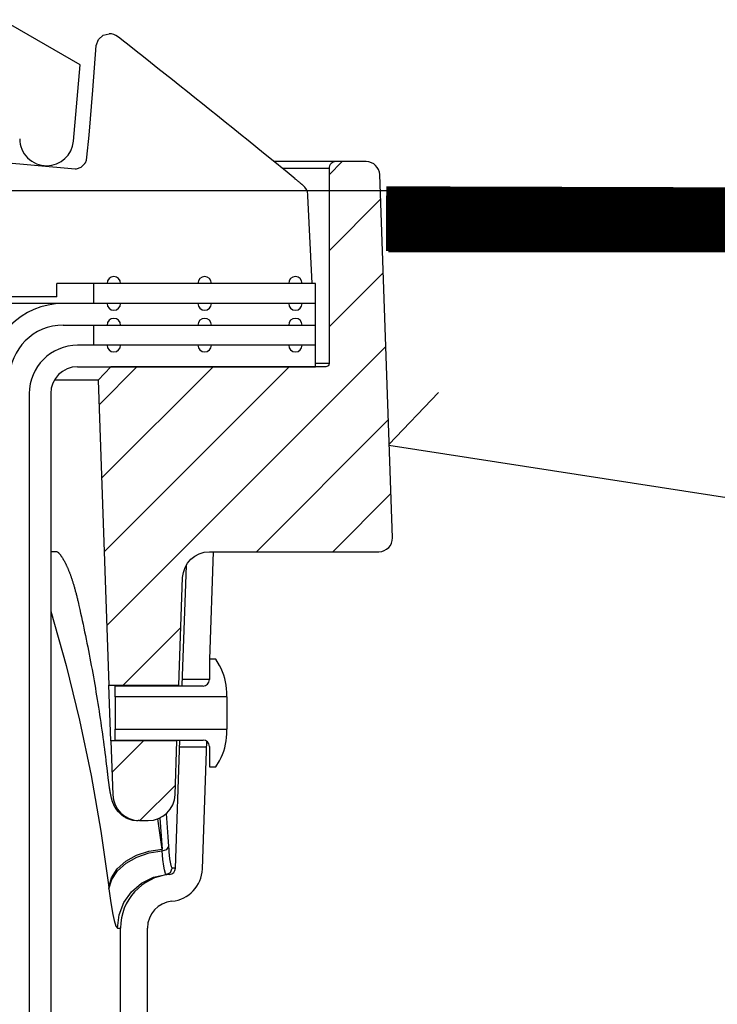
# Model space of a CAD drawing. Extents: x -169 to 7270, y -140 to 2984.
# Tile 172 of 256: x 1823.64 to 1826.88, y 417.05 to 421.62. Entities that reach past the tile are written whole.
import ezdxf

# ---------------------------------------------------------------- set-up
doc = ezdxf.new("R2010")
doc.units = 0
doc.header["$MEASUREMENT"] = 0
for name, color, linetype in [('CONCRETE-HATCH', 2, 'CONTINUOUS'), ('SPILL-BUCKET', 1, 'CONTINUOUS'), ('TANK-SLAB', 6, 'CONTINUOUS')]:
    doc.layers.add(name, color=color, linetype=linetype)
doc.layers.add('FREEZE-LINES', color=8, linetype='CONTINUOUS', plot=False)
pattern_1 = [(45, (8053.1221, -880.3321), (-0.176776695, 0.176776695), [])]

msp = doc.modelspace()

# ---------------------------------------------------------------- hatches: boundary and pattern name
at = {"layer": 'CONCRETE-HATCH'}
h = msp.add_hatch(dxfattribs=at)
h.set_pattern_fill('AR-CONC', color=256, scale=2.67, style=0)
h.set_pattern_definition([(50, (1825.339, 414.289), (19.151, -1.675), [2.0025, -22.0275]), (355, (1825.339, 414.289), (-3.705, 20.084), [1.602, -17.622]), (100.45, (1826.935, 414.149), (15.446, 18.408), [1.702, -18.7205]), (46.18, (1825.34, 419.629), (28.495, -4.42), [3.004, -33.041]), (96.64, (1827.714, 419.26), (24.955, 26.01), [2.553, -28.081]), (351.18, (1825.34, 419.63), (24.955, 26.01), [2.403, -26.433]), (21, (1828.009, 418.294), (15.937, -10.75), [2.0025, -22.0275]), (326, (1828.009, 418.294), (6.497, 19.362), [1.602, -17.622]), (71.45, (1829.337, 417.398), (22.434, 8.612), [1.702, -18.7205]), (37.5, (1825.339, 414.2886), (0.3247, 8.8883), [0, -17.4084, 0, -17.889, 0, -17.6887]), (7.5, (1825.339, 414.289), (7.024, 10.531), [0, -10.1994, 0, -17.008, 0, -6.7417]), (327.5, (1819.385, 414.2886), (14.253, -0.6022), [0, -6.675, 0, -20.826, 0, -27.6345]), (317.5, (1816.715, 414.289), (15.571, 2.673), [0, -8.6775, 0, -13.8306, 0, -19.6245])])
h.paths.add_polyline_path([(1841.75362, 419.7138), (1841.69722, 419.74085), (1841.6359, 419.72729), (1841.75362, 419.72611), (1838.07473, 419.72611), (1825.35765, 419.88996), (1825.35765, 419.13085), (1824.57617, 419.10902), (1824.57617, 415.964), (1825.33894, 415.964), (1825.33894, 414.28861), (1841.75362, 414.28861)])
at = {"layer": 'SPILL-BUCKET'}
h = msp.add_hatch(dxfattribs=at)
h.set_pattern_fill('ANSI31', scale=2, style=0)
h.set_pattern_definition(pattern_1)
edge = h.paths.add_edge_path()
edge.add_line((1824.06644, 420.00714), (1824.00823, 419.94472))
edge.add_line((1824.00823, 419.94472), (1824.0577, 418.52827))
edge.add_line((1824.0577, 418.52827), (1824.38301, 418.52827))
edge.add_line((1824.38301, 418.52827), (1824.40045, 419.02771))
edge.add_arc((1824.52533, 419.02339), 0.12496, 90.01861, 178.01856, ccw=False)
edge.add_line((1824.52529, 419.14835), (1825.31212, 419.14835))
edge.add_arc((1825.31214, 419.21083), 0.06248, 269.98072, 361.98074)
edge.add_line((1825.37459, 419.21299), (1825.3157, 420.89933))
edge.add_arc((1825.25326, 420.89713), 0.06248, 2.01864, 90.01862)
edge.add_line((1825.25324, 420.95961), (1825.1114, 420.95961))
edge.add_arc((1825.11141, 420.92837), 0.03124, 90.01957, 180.01957)
edge.add_line((1825.08017, 420.92836), (1825.08017, 420.02213))
edge.add_arc((1825.06486, 420.02244), 0.01531, 268.81278, 358.81278, ccw=False)
edge.add_line((1825.06454, 420.00714), (1824.06644, 420.00714))
h = msp.add_hatch(dxfattribs=at)
h.set_pattern_fill('ANSI31', scale=2, style=0)
h.set_pattern_definition(pattern_1)
edge = h.paths.add_edge_path()
edge.add_line((1824.06674, 418.26945), (1824.07545, 418.01984))
edge.add_arc((1824.20038, 418.0242), 0.125, 181.99998, 270)
edge.add_line((1824.20038, 417.8992), (1824.24033, 417.8992))
edge.add_arc((1824.24033, 418.0242), 0.125, 270, 358.00002)
edge.add_line((1824.36525, 418.01984), (1824.37397, 418.26945))
edge.add_line((1824.37397, 418.26945), (1824.06674, 418.26945))

# ---------------------------------------------------------------- linework, layer by layer
at = {"layer": 'FREEZE-LINES', "linetype": 'Continuous'}
msp.add_line((1956.83545, 420.82382), (1447.06965, 420.82382), dxfattribs=at)
at = {"layer": 'SPILL-BUCKET', "linetype": 'Continuous'}
for p, q in [((1823.92471, 421.40931), (1823.56162, 421.61894)), ((1823.89371, 421.05491), (1823.92471, 421.40931))]:
    msp.add_line(p, q, dxfattribs=at)
at = {"layer": 'SPILL-BUCKET', "color": 1, "linetype": 'Continuous'}
for p, q in [((1823.99834, 421.49978), (1824.00917, 421.52721)), ((1824.00917, 421.52721), (1824.03131, 421.54657)), ((1824.03131, 421.54657), (1824.05981, 421.55355)), ((1824.10828, 421.53246), (1824.0983, 421.54026)), ((1824.11825, 421.52465), (1824.10828, 421.53246)), ((1824.15147, 421.4986), (1824.11825, 421.52465)), ((1823.98355, 421.29098), (1823.99834, 421.49978)), ((1824.18464, 421.47251), (1824.15147, 421.4986)), ((1824.21817, 421.44611), (1824.18464, 421.47251)), ((1824.25166, 421.41967), (1824.21817, 421.44611)), ((1824.28552, 421.3929), (1824.25166, 421.41967)), ((1824.31934, 421.3661), (1824.28552, 421.3929)), ((1824.35354, 421.33894), (1824.31934, 421.3661)), ((1824.38771, 421.31176), (1824.35354, 421.33894)), ((1823.96585, 421.08236), (1823.98355, 421.29098)), ((1824.42228, 421.28421), (1824.38771, 421.31176)), ((1824.45682, 421.25663), (1824.42228, 421.28421)), ((1824.49191, 421.22857), (1824.45682, 421.25663)), ((1824.52696, 421.20047), (1824.49191, 421.22857)), ((1824.5623, 421.1721), (1824.52696, 421.20047)), ((1824.5976, 421.1437), (1824.5623, 421.1721)), ((1824.63318, 421.11502), (1824.5976, 421.1437)), ((1824.66874, 421.08631), (1824.63318, 421.11502)), ((1823.9561, 420.98006), (1823.96585, 421.08236)), ((1824.70459, 421.05731), (1824.66874, 421.08631)), ((1824.74042, 421.02828), (1824.70459, 421.05731)), ((1824.77655, 420.99894), (1824.74042, 421.02828)), ((1823.1924, 420.98857), (1823.90092, 420.92658)), ((1823.94874, 420.95494), (1823.95392, 420.96724)), ((1823.95392, 420.96724), (1823.9561, 420.98006)), ((1824.81266, 420.96958), (1824.77655, 420.99894)), ((1824.88548, 420.91019), (1824.81266, 420.96958)), ((1823.90092, 420.92658), (1823.90694, 420.92666)), ((1823.90694, 420.92666), (1823.92916, 420.93453)), ((1823.92916, 420.93453), (1823.94478, 420.94893)), ((1823.94478, 420.94893), (1823.94688, 420.9519)), ((1823.94688, 420.9519), (1823.94874, 420.95494)), ((1824.90408, 420.89498), (1824.88548, 420.91019)), ((1824.92267, 420.87975), (1824.90408, 420.89498)), ((1824.92316, 420.87935), (1824.92266, 420.87975)), ((1824.92365, 420.87894), (1824.92316, 420.87935)), ((1824.92607, 420.87696), (1824.92365, 420.87894)), ((1824.92847, 420.875), (1824.92607, 420.87696)), ((1824.93081, 420.87309), (1824.92847, 420.875)), ((1824.93313, 420.87119), (1824.93081, 420.87309)), ((1824.93539, 420.86935), (1824.93313, 420.87119)), ((1824.93763, 420.86753), (1824.93539, 420.86935)), ((1824.93983, 420.86574), (1824.93763, 420.86753)), ((1824.94201, 420.86396), (1824.93983, 420.86574)), ((1824.94412, 420.86224), (1824.94201, 420.86396)), ((1824.94622, 420.86054), (1824.94412, 420.86224)), ((1824.94822, 420.85892), (1824.94622, 420.86054)), ((1824.9502, 420.85731), (1824.94822, 420.85892)), ((1824.9521, 420.85577), (1824.9502, 420.85731)), ((1824.95398, 420.85425), (1824.9521, 420.85577)), ((1824.95578, 420.85279), (1824.95398, 420.85425)), ((1824.95756, 420.85135), (1824.95578, 420.85279)), ((1824.95828, 420.85077), (1824.95756, 420.85135)), ((1824.959, 420.85019), (1824.95828, 420.85077)), ((1824.98204, 420.80619), (1824.982, 420.80676)), ((1824.98209, 420.80564), (1824.98204, 420.80619)), ((1824.98219, 420.80435), (1824.98209, 420.80564)), ((1824.9823, 420.80311), (1824.98219, 420.80435)), ((1824.98246, 420.80138), (1824.9823, 420.80311)), ((1825.0021, 420.39437), (1824.98246, 420.80138)), ((1825.01771, 420.39437), (1823.81541, 420.39437)), ((1823.81541, 420.33192), (1823.81541, 420.39437)), ((1825.01771, 420.10707), (1825.01771, 420.39437)), ((1823.81541, 420.33192), (1823.5132, 420.33192)), ((1825.01771, 420.30069), (1823.84619, 420.30069)), ((1823.84619, 420.20075), (1825.01771, 420.20075)), ((1825.01774, 420.10707), (1823.91284, 420.10707)), ((1825.01774, 420.00714), (1825.01774, 420.10707)), ((1823.91284, 420.00714), (1825.01774, 420.00714)), ((1823.688, 419.88222), (1823.688, 405.68466)), ((1823.78793, 419.88222), (1823.78793, 405.68466)), ((1824.52609, 418.64869), (1824.54354, 419.14835)), ((1824.41632, 419.0845), (1824.3969, 418.52827)), ((1824.55491, 418.64869), (1824.52492, 418.64869)), ((1824.52492, 418.64869), (1824.52492, 418.55416)), ((1824.5714, 418.62012), (1824.55491, 418.64869)), ((1824.08772, 418.47431), (1824.08772, 418.52417)), ((1824.49495, 418.52417), (1824.08772, 418.52417)), ((1824.60487, 418.47431), (1824.60487, 418.49521)), ((1824.60487, 418.47431), (1824.08772, 418.47431)), ((1824.08772, 418.47431), (1824.08772, 418.46857)), ((1824.08772, 418.46857), (1824.08772, 418.45221)), ((1824.08772, 418.45221), (1824.08772, 418.42774)), ((1824.60487, 418.47431), (1824.60487, 418.46857)), ((1824.60487, 418.46857), (1824.60487, 418.45221)), ((1824.60487, 418.45221), (1824.60487, 418.42774)), ((1824.08772, 418.42774), (1824.08772, 418.39886)), ((1824.60487, 418.42774), (1824.60487, 418.39886)), ((1824.08772, 418.39886), (1824.08772, 418.36999)), ((1824.08772, 418.36999), (1824.08772, 418.34551)), ((1824.60487, 418.39886), (1824.60487, 418.36999)), ((1824.60487, 418.36999), (1824.60487, 418.34551)), ((1824.08772, 418.34551), (1824.08772, 418.32916)), ((1824.08772, 418.32916), (1824.08772, 418.32341)), ((1824.08772, 418.27355), (1824.08772, 418.32341)), ((1824.08772, 418.32341), (1824.60487, 418.32341)), ((1824.60487, 418.34551), (1824.60487, 418.32916)), ((1824.60487, 418.32916), (1824.60487, 418.32341)), ((1824.60487, 418.30252), (1824.60487, 418.32341)), ((1824.08772, 418.27355), (1824.49495, 418.27355)), ((1824.36725, 417.67926), (1824.388, 418.27355)), ((1824.37407, 418.27523), (1824.37398, 418.27012)), ((1824.37398, 418.27012), (1824.374, 418.271)), ((1824.49209, 417.6749), (1824.51279, 418.26766)), ((1824.52492, 418.24357), (1824.52492, 418.14903)), ((1824.55491, 418.14903), (1824.5714, 418.1776)), ((1824.52492, 418.14903), (1824.55491, 418.14903)), ((1824.11208, 416.5478), (1824.11208, 417.40049)), ((1824.237, 416.5478), (1824.237, 417.40049))]:
    msp.add_line(p, q, dxfattribs=at)
at = {"layer": 'SPILL-BUCKET', "color": 7}
for p, q in [((1825.1114, 420.95961), (1824.82488, 420.95961)), ((1825.08017, 420.92838), (1824.86317, 420.92838)), ((1823.84619, 420.30069), (1822.62416, 420.30069)), ((1825.08017, 420.02213), (1825.01774, 420.02213)), ((1824.00823, 419.94472), (1823.80469, 419.94472)), ((1823.80313, 419.14835), (1823.78791, 419.14835)), ((1823.79198, 419.14835), (1823.78818, 419.14835)), ((1823.81817, 419.14835), (1823.79198, 419.14835)), ((1823.81803, 419.14835), (1823.80313, 419.14835)), ((1823.81817, 419.14835), (1823.82054, 419.14632)), ((1823.82054, 419.14632), (1823.82104, 419.14588)), ((1823.82104, 419.14588), (1823.82157, 419.1454)), ((1823.82157, 419.1454), (1823.82212, 419.14489)), ((1823.82212, 419.14489), (1823.8227, 419.14434)), ((1823.8227, 419.14434), (1823.82329, 419.14376)), ((1823.82329, 419.14376), (1823.82391, 419.14314)), ((1823.82391, 419.14314), (1823.82454, 419.1425)), ((1823.82454, 419.1425), (1823.82519, 419.14181)), ((1823.82519, 419.14181), (1823.82587, 419.14109)), ((1823.82587, 419.14109), (1823.82657, 419.14032)), ((1823.82657, 419.14032), (1823.82726, 419.13955)), ((1823.82726, 419.13955), (1823.82796, 419.13874)), ((1823.82796, 419.13874), (1823.8287, 419.13788)), ((1823.8287, 419.13788), (1823.82946, 419.13698)), ((1823.82946, 419.13698), (1823.83024, 419.13603)), ((1823.83024, 419.13603), (1823.83104, 419.13504)), ((1823.83104, 419.13504), (1823.83186, 419.13399)), ((1823.83186, 419.13399), (1823.8327, 419.13291)), ((1823.8327, 419.13291), (1823.83356, 419.13177)), ((1823.83356, 419.13177), (1823.83444, 419.1306)), ((1823.83444, 419.1306), (1823.83533, 419.12937)), ((1823.83533, 419.12937), (1823.83624, 419.1281)), ((1823.83624, 419.1281), (1823.83701, 419.127)), ((1823.83701, 419.127), (1823.83778, 419.12588)), ((1823.83778, 419.12588), (1823.83858, 419.12471)), ((1823.83858, 419.12471), (1823.83938, 419.12351)), ((1823.83938, 419.12351), (1823.84034, 419.12205)), ((1823.84034, 419.12205), (1823.84131, 419.12054)), ((1823.84131, 419.12054), (1823.84229, 419.119)), ((1823.84229, 419.119), (1823.84328, 419.11741)), ((1823.84328, 419.11741), (1823.84428, 419.11578)), ((1823.84428, 419.11578), (1823.84528, 419.11411)), ((1823.84528, 419.11411), (1823.84629, 419.1124)), ((1823.84629, 419.1124), (1823.84731, 419.11065)), ((1823.84731, 419.11065), (1823.84834, 419.10885)), ((1823.84834, 419.10885), (1823.84937, 419.10701)), ((1823.84937, 419.10701), (1823.85041, 419.10513)), ((1823.85041, 419.10513), (1823.85145, 419.1032)), ((1823.85145, 419.1032), (1823.8525, 419.10123)), ((1823.8525, 419.10123), (1823.85355, 419.09922)), ((1823.85355, 419.09922), (1823.85461, 419.09717)), ((1823.85461, 419.09717), (1823.85567, 419.09507)), ((1823.85567, 419.09507), (1823.85674, 419.09293)), ((1823.85674, 419.09293), (1823.85782, 419.09075)), ((1823.85782, 419.09075), (1823.85889, 419.08851)), ((1823.85889, 419.08851), (1823.85998, 419.08624)), ((1823.85998, 419.08624), (1823.86106, 419.08392)), ((1823.86106, 419.08392), (1823.86215, 419.08156)), ((1823.86215, 419.08156), (1823.86324, 419.07915)), ((1823.86324, 419.07915), (1823.86434, 419.0767)), ((1823.86434, 419.0767), (1823.86544, 419.0742)), ((1823.86544, 419.0742), (1823.86654, 419.07166)), ((1823.86654, 419.07166), (1823.86764, 419.06907)), ((1823.86764, 419.06907), (1823.86875, 419.06644)), ((1823.86875, 419.06644), (1823.86986, 419.06376)), ((1823.86986, 419.06376), (1823.87097, 419.06103)), ((1823.87097, 419.06103), (1823.87208, 419.05826)), ((1823.87208, 419.05826), (1823.87319, 419.05545)), ((1823.87319, 419.05545), (1823.87433, 419.05254)), ((1823.87433, 419.05254), (1823.87546, 419.04959)), ((1823.87546, 419.04959), (1823.87658, 419.04662)), ((1823.87658, 419.04662), (1823.8777, 419.04361)), ((1823.8777, 419.04361), (1823.87883, 419.04056)), ((1823.87883, 419.04056), (1823.87995, 419.03746)), ((1823.87995, 419.03746), (1823.88107, 419.03432)), ((1823.88107, 419.03432), (1823.88218, 419.03114)), ((1823.88218, 419.03114), (1823.8833, 419.02792)), ((1823.8833, 419.02792), (1823.88442, 419.02465)), ((1823.88442, 419.02465), (1823.88553, 419.02134)), ((1823.88553, 419.02134), (1823.88664, 419.01799)), ((1823.88664, 419.01799), (1823.88775, 419.01459)), ((1823.88775, 419.01459), (1823.88886, 419.01116)), ((1823.88886, 419.01116), (1823.88996, 419.00768)), ((1823.88996, 419.00768), (1823.89107, 419.00416)), ((1823.89107, 419.00416), (1823.89218, 419.00054)), ((1823.89218, 419.00054), (1823.8933, 418.99688)), ((1823.8933, 418.99688), (1823.89438, 418.99327)), ((1823.89438, 418.99327), (1823.89546, 418.98962)), ((1823.89546, 418.98962), (1823.89655, 418.9859)), ((1823.89655, 418.9859), (1823.89763, 418.98215)), ((1823.89763, 418.98215), (1823.89872, 418.97833)), ((1823.89872, 418.97833), (1823.8998, 418.97448)), ((1823.8998, 418.97448), (1823.90088, 418.97057)), ((1823.90088, 418.97057), (1823.90195, 418.96662)), ((1823.90195, 418.96662), (1823.90303, 418.96261)), ((1823.90303, 418.96261), (1823.9041, 418.95858)), ((1823.9041, 418.95858), (1823.90517, 418.95449)), ((1823.90517, 418.95449), (1823.90624, 418.95036)), ((1823.90624, 418.95036), (1823.9073, 418.94619)), ((1823.9073, 418.94619), (1823.90836, 418.94199)), ((1823.90836, 418.94199), (1823.90939, 418.9378)), ((1823.90939, 418.9378), (1823.91043, 418.93358)), ((1823.91043, 418.93358), (1823.91145, 418.92931)), ((1823.91145, 418.92931), (1823.91248, 418.92501)), ((1823.91248, 418.92501), (1823.91351, 418.92066)), ((1823.91351, 418.92066), (1823.91452, 418.91626)), ((1823.91452, 418.91626), (1823.91456, 418.91611)), ((1823.91456, 418.91611), (1823.91459, 418.91596)), ((1823.91459, 418.91596), (1823.91667, 418.90693)), ((1823.91667, 418.90693), (1823.91873, 418.89788)), ((1823.78793, 418.87223), (1823.85936, 418.62023)), ((1823.91873, 418.89788), (1823.92265, 418.88055)), ((1823.92265, 418.88055), (1823.92652, 418.8632)), ((1823.92652, 418.8632), (1823.93036, 418.84585)), ((1823.93036, 418.84585), (1823.93415, 418.82848)), ((1823.93415, 418.82848), (1823.9379, 418.8111)), ((1823.9379, 418.8111), (1823.9416, 418.79371)), ((1823.9416, 418.79371), (1823.94526, 418.7763)), ((1823.94526, 418.7763), (1823.94888, 418.75889)), ((1823.94888, 418.75889), (1823.95245, 418.74146)), ((1823.95245, 418.74146), (1823.95598, 418.72403)), ((1823.95598, 418.72403), (1823.95947, 418.70658)), ((1823.95947, 418.70658), (1823.96292, 418.68912)), ((1823.96292, 418.68912), (1823.96632, 418.67165)), ((1823.96632, 418.67165), (1823.96968, 418.65417)), ((1823.96968, 418.65417), (1823.97299, 418.63667)), ((1823.97299, 418.63667), (1823.97626, 418.61918)), ((1823.85936, 418.62023), (1823.92205, 418.36575)), ((1823.97626, 418.61918), (1823.97949, 418.60166)), ((1823.97949, 418.60166), (1823.98267, 418.58414)), ((1823.98267, 418.58414), (1823.98581, 418.56661)), ((1823.98581, 418.56661), (1823.98891, 418.54907)), ((1823.98891, 418.54907), (1823.99196, 418.53151)), ((1824.52492, 418.555), (1824.39783, 418.555)), ((1823.99196, 418.53151), (1823.99497, 418.51396)), ((1823.99497, 418.51396), (1823.99794, 418.49638)), ((1823.99794, 418.49638), (1824.00086, 418.4788)), ((1824.00086, 418.4788), (1824.00374, 418.46121)), ((1824.00374, 418.46121), (1824.00657, 418.44362)), ((1824.00657, 418.44362), (1824.00936, 418.42601)), ((1824.00936, 418.42601), (1824.01211, 418.40839)), ((1824.01211, 418.40839), (1824.01481, 418.39077)), ((1823.92205, 418.36575), (1823.97591, 418.10912)), ((1824.01481, 418.39077), (1824.01747, 418.37313)), ((1824.01747, 418.37313), (1824.02008, 418.35549)), ((1824.02008, 418.35549), (1824.02265, 418.33784)), ((1824.02265, 418.33784), (1824.02518, 418.32018)), ((1824.02518, 418.32018), (1824.02766, 418.30252)), ((1824.02766, 418.30252), (1824.0301, 418.28484)), ((1824.0301, 418.28484), (1824.03249, 418.26716)), ((1824.03249, 418.26716), (1824.03484, 418.24947)), ((1824.03484, 418.24947), (1824.03714, 418.23177)), ((1824.03714, 418.23177), (1824.0394, 418.21407)), ((1824.38693, 418.24272), (1824.51192, 418.24272)), ((1824.0394, 418.21407), (1824.04162, 418.19636)), ((1824.04162, 418.19636), (1824.04379, 418.17864)), ((1824.04379, 418.17864), (1824.04592, 418.16092)), ((1824.04592, 418.16092), (1824.04789, 418.14411)), ((1824.04789, 418.14411), (1824.04983, 418.12731)), ((1824.04983, 418.12731), (1824.05025, 418.12359)), ((1823.97591, 418.10912), (1824.0209, 417.85065)), ((1824.05025, 418.12359), (1824.05067, 418.11987)), ((1824.05067, 418.11988), (1824.05074, 418.11926)), ((1824.05074, 418.11926), (1824.05081, 418.11864)), ((1824.05081, 418.11864), (1824.05116, 418.11555)), ((1824.05116, 418.11555), (1824.05151, 418.1125)), ((1824.05151, 418.1125), (1824.05187, 418.10947)), ((1824.05187, 418.10947), (1824.05222, 418.10647)), ((1824.05222, 418.10647), (1824.05257, 418.10354)), ((1824.05257, 418.10354), (1824.05292, 418.10063)), ((1824.05292, 418.10063), (1824.05328, 418.09774)), ((1824.05328, 418.09774), (1824.05363, 418.09488)), ((1824.05363, 418.09488), (1824.05399, 418.09204)), ((1824.05399, 418.09204), (1824.05434, 418.08923)), ((1824.05434, 418.08923), (1824.0547, 418.08644)), ((1824.0547, 418.08644), (1824.05506, 418.08368)), ((1824.05506, 418.08368), (1824.05542, 418.08095)), ((1824.05542, 418.08095), (1824.05578, 418.07825)), ((1824.05578, 418.07825), (1824.05614, 418.07556)), ((1824.05614, 418.07556), (1824.0565, 418.07292)), ((1824.0565, 418.07292), (1824.05687, 418.07029)), ((1824.05687, 418.07029), (1824.05723, 418.0677)), ((1824.05723, 418.0677), (1824.05759, 418.06514)), ((1824.05759, 418.06514), (1824.05796, 418.06261)), ((1824.05796, 418.06261), (1824.05831, 418.06017)), ((1824.05831, 418.06017), (1824.05867, 418.05776)), ((1824.05867, 418.05776), (1824.05904, 418.05528)), ((1824.05904, 418.05528), (1824.05942, 418.05283)), ((1824.05942, 418.05283), (1824.05979, 418.0504)), ((1824.05979, 418.0504), (1824.06017, 418.04801)), ((1824.06017, 418.04801), (1824.06055, 418.04562)), ((1824.06055, 418.04562), (1824.06093, 418.04327)), ((1824.06093, 418.04327), (1824.06132, 418.04093)), ((1824.06132, 418.04093), (1824.0617, 418.03862)), ((1824.0617, 418.03862), (1824.0621, 418.0363)), ((1824.0621, 418.0363), (1824.0625, 418.03401)), ((1824.0625, 418.03401), (1824.06291, 418.0317)), ((1824.06291, 418.0317), (1824.06332, 418.02943)), ((1824.06332, 418.02943), (1824.06376, 418.02704)), ((1824.06376, 418.02704), (1824.06421, 418.02468)), ((1824.06421, 418.02468), (1824.06467, 418.02232)), ((1824.06467, 418.02232), (1824.06514, 418.01999)), ((1824.06514, 418.01999), (1824.06566, 418.01745)), ((1824.06566, 418.01745), (1824.06619, 418.01493)), ((1824.06619, 418.01493), (1824.06684, 418.01199)), ((1824.06684, 418.01199), (1824.06751, 418.00905)), ((1824.06751, 418.00905), (1824.06797, 418.0071)), ((1824.06797, 418.0071), (1824.06845, 418.00513)), ((1824.06845, 418.00513), (1824.06888, 418.00344)), ((1824.06888, 418.00344), (1824.06933, 418.00172)), ((1824.06933, 418.00172), (1824.0698, 417.99996)), ((1824.0698, 417.99996), (1824.07029, 417.99817)), ((1824.07029, 417.99817), (1824.07068, 417.99681)), ((1824.07068, 417.99681), (1824.07108, 417.99543)), ((1824.07108, 417.99543), (1824.07147, 417.99414)), ((1824.07147, 417.99414), (1824.07188, 417.99283)), ((1824.07188, 417.99283), (1824.07226, 417.9916)), ((1824.07226, 417.9916), (1824.07267, 417.99035)), ((1824.07267, 417.99035), (1824.07306, 417.98916)), ((1824.07306, 417.98916), (1824.07348, 417.98795)), ((1824.07348, 417.98795), (1824.07388, 417.98679)), ((1824.07388, 417.98679), (1824.07431, 417.9856)), ((1824.07431, 417.9856), (1824.07473, 417.98445)), ((1824.07473, 417.98445), (1824.07517, 417.98327)), ((1824.07517, 417.98327), (1824.07561, 417.98213)), ((1824.07561, 417.98213), (1824.07607, 417.98096)), ((1824.07607, 417.98096), (1824.07654, 417.97981)), ((1824.07654, 417.97981), (1824.07702, 417.97863)), ((1824.07702, 417.97863), (1824.07752, 417.97747)), ((1824.07752, 417.97747), (1824.07803, 417.97628)), ((1824.07803, 417.97628), (1824.07856, 417.9751)), ((1824.07856, 417.9751), (1824.07911, 417.9739)), ((1824.07911, 417.9739), (1824.07967, 417.97269)), ((1824.07967, 417.97269), (1824.08026, 417.97147)), ((1824.08026, 417.97147), (1824.08086, 417.97024)), ((1824.08086, 417.97024), (1824.0815, 417.96899)), ((1824.0815, 417.96899), (1824.08215, 417.96772)), ((1824.08215, 417.96772), (1824.08283, 417.96645)), ((1824.08283, 417.96645), (1824.08353, 417.96515)), ((1824.08353, 417.96515), (1824.08427, 417.96384)), ((1824.08427, 417.96384), (1824.08503, 417.96251)), ((1824.08503, 417.96251), (1824.08582, 417.96117)), ((1824.08582, 417.96117), (1824.08665, 417.95981)), ((1824.08665, 417.95981), (1824.0875, 417.95844)), ((1824.0875, 417.95844), (1824.0884, 417.95704)), ((1824.0884, 417.95704), (1824.08932, 417.95564)), ((1824.08932, 417.95564), (1824.09029, 417.9542)), ((1824.09029, 417.9542), (1824.09129, 417.95277)), ((1824.09129, 417.95277), (1824.09234, 417.95132)), ((1824.09234, 417.95132), (1824.09341, 417.94986)), ((1824.09341, 417.94986), (1824.09454, 417.94838)), ((1824.09454, 417.94838), (1824.0957, 417.94691)), ((1824.0957, 417.94691), (1824.09691, 417.94542)), ((1824.09691, 417.94542), (1824.09814, 417.94394)), ((1824.09814, 417.94394), (1824.09943, 417.94244)), ((1824.09943, 417.94244), (1824.10075, 417.94095)), ((1824.10075, 417.94095), (1824.10211, 417.93946)), ((1824.10211, 417.93946), (1824.10351, 417.93798)), ((1824.10351, 417.93798), (1824.10495, 417.93651)), ((1824.10495, 417.93651), (1824.10643, 417.93504)), ((1824.10643, 417.93504), (1824.10794, 417.93359)), ((1824.10794, 417.93359), (1824.10949, 417.93216)), ((1824.10949, 417.93216), (1824.11108, 417.93073)), ((1824.11108, 417.93073), (1824.11269, 417.92933)), ((1824.11269, 417.92933), (1824.11434, 417.92795)), ((1824.11434, 417.92795), (1824.11602, 417.92659)), ((1824.11602, 417.92659), (1824.11773, 417.92525)), ((1824.11773, 417.92525), (1824.11947, 417.92394)), ((1824.11947, 417.92394), (1824.12124, 417.92265)), ((1824.12124, 417.92265), (1824.12304, 417.92139)), ((1824.12304, 417.92139), (1824.12483, 417.92018)), ((1824.12483, 417.92018), (1824.12664, 417.919)), ((1824.12664, 417.919), (1824.12869, 417.91772)), ((1824.12869, 417.91772), (1824.13077, 417.91647)), ((1824.13077, 417.91647), (1824.13291, 417.91525)), ((1824.13291, 417.91525), (1824.13508, 417.91406)), ((1824.13508, 417.91406), (1824.13727, 417.91291)), ((1824.13727, 417.91291), (1824.13949, 417.91181)), ((1824.13949, 417.91181), (1824.14172, 417.91075)), ((1824.14172, 417.91075), (1824.14398, 417.90974)), ((1824.14398, 417.90974), (1824.14624, 417.90878)), ((1824.14624, 417.90878), (1824.14853, 417.90785)), ((1824.14853, 417.90785), (1824.15083, 417.90698)), ((1824.15083, 417.90698), (1824.15314, 417.90615)), ((1824.15314, 417.90615), (1824.15547, 417.90537)), ((1824.15547, 417.90537), (1824.15781, 417.90463)), ((1824.15781, 417.90463), (1824.16016, 417.90394)), ((1824.16016, 417.90394), (1824.16252, 417.9033)), ((1824.16252, 417.9033), (1824.16489, 417.90271)), ((1824.16489, 417.90271), (1824.16726, 417.90216)), ((1824.16726, 417.90216), (1824.16964, 417.90166)), ((1824.16964, 417.90166), (1824.17203, 417.9012)), ((1824.17203, 417.9012), (1824.17412, 417.90084)), ((1824.1988, 417.8992), (1824.19433, 417.8992)), ((1824.30482, 417.76735), (1824.28585, 417.90777)), ((1824.29432, 417.91143), (1824.30482, 417.76735)), ((1824.33354, 417.8239), (1824.32479, 417.93257)), ((1824.0209, 417.85065), (1824.05694, 417.59069)), ((1824.33642, 417.77988), (1824.33354, 417.8239)), ((1824.24395, 417.75817), (1824.30482, 417.76735)), ((1824.30541, 417.75889), (1824.30482, 417.76735)), ((1824.30541, 417.75889), (1824.32639, 417.76531)), ((1824.32639, 417.76531), (1824.33642, 417.77988)), ((1824.33728, 417.76695), (1824.33642, 417.77988)), ((1824.33821, 417.75482), (1824.33728, 417.76695)), ((1824.13677, 417.71046), (1824.18678, 417.73881)), ((1824.13757, 417.70194), (1824.18749, 417.73029)), ((1824.18678, 417.73881), (1824.24395, 417.75817)), ((1824.18749, 417.73029), (1824.24459, 417.74967)), ((1824.24459, 417.74967), (1824.30541, 417.75889)), ((1824.30897, 417.71847), (1824.30541, 417.75889)), ((1824.31285, 417.68735), (1824.30897, 417.71847)), ((1824.34146, 417.72206), (1824.33821, 417.75482)), ((1824.34498, 417.69869), (1824.34146, 417.72206)), ((1824.06982, 417.63407), (1824.09698, 417.67482)), ((1824.09698, 417.67482), (1824.13677, 417.71046)), ((1824.09786, 417.66632), (1824.13757, 417.70194)), ((1824.31573, 417.67065), (1824.31285, 417.68735)), ((1824.34397, 417.65891), (1824.35245, 417.67926)), ((1824.34877, 417.68402), (1824.34498, 417.69869)), ((1824.35245, 417.67926), (1824.34877, 417.68402)), ((1824.36355, 417.67926), (1824.35245, 417.67926)), ((1824.05694, 417.59069), (1824.06982, 417.63407)), ((1824.05795, 417.58224), (1824.07078, 417.6256)), ((1824.07078, 417.6256), (1824.09786, 417.66632)), ((1824.20944, 417.60877), (1824.2643, 417.63613)), ((1824.2643, 417.63613), (1824.32418, 417.64926)), ((1824.32418, 417.64926), (1824.34397, 417.65891)), ((1824.33523, 417.64926), (1824.32418, 417.64926)), ((1824.33892, 417.64926), (1824.33523, 417.64926)), ((1824.05694, 417.59069), (1824.05795, 417.58224)), ((1824.05795, 417.58224), (1824.06678, 417.51696)), ((1824.16289, 417.56882), (1824.20944, 417.60877)), ((1824.12748, 417.5187), (1824.16289, 417.56882)), ((1824.10533, 417.46143), (1824.12748, 417.5187)), ((1824.0978, 417.40049), (1824.10533, 417.46143)), ((1824.09048, 417.40969), (1824.0978, 417.40049)), ((1824.10851, 417.40049), (1824.11208, 417.40049))]:
    msp.add_line(p, q, dxfattribs=at)
at = {"layer": 'SPILL-BUCKET', "color": 7, "linetype": 'Continuous'}
for p, q in [((1823.98717, 420.30069), (1823.98717, 420.39437)), ((1823.98717, 420.10707), (1823.98717, 420.20075)), ((1824.32007, 417.65452), (1824.31573, 417.67065)), ((1824.36725, 417.67926), (1824.36355, 417.67926)), ((1824.32415, 417.64926), (1824.32007, 417.65452)), ((1824.32418, 417.64926), (1824.32415, 417.64926)), ((1824.06678, 417.51696), (1824.07606, 417.46352)), ((1824.07606, 417.46352), (1824.07918, 417.44878)), ((1824.07918, 417.44878), (1824.08223, 417.43587)), ((1824.08223, 417.43587), (1824.09048, 417.40969)), ((1824.0978, 417.40049), (1824.10851, 417.40049))]:
    msp.add_line(p, q, dxfattribs=at)
at = {"layer": 'SPILL-BUCKET', "color": 2, "linetype": 'Continuous'}
msp.add_line((1824.06674, 418.26945), (1824.0577, 418.52827), dxfattribs=at)
msp.add_lwpolyline([(1824.06644, 420.00714), (1824.00823, 419.94472), (1824.0577, 418.52827), (1824.38301, 418.52827), (1824.40045, 419.02771, -0.404026), (1824.52529, 419.14835), (1825.31212, 419.14835, 0.4244749), (1825.37459, 419.21299), (1825.3157, 420.89933, 0.4040261), (1825.25324, 420.95961), (1825.1114, 420.95961, 0.4142136), (1825.08017, 420.92836), (1825.08017, 420.02213, -0.4142136), (1825.06454, 420.00714), (1824.06644, 420.00714)], format="xyb", dxfattribs=at)
msp.add_lwpolyline([(1824.06674, 418.26945), (1824.07545, 418.01984, 0.4040263), (1824.20038, 417.8992), (1824.24033, 417.8992, 0.4040263), (1824.36525, 418.01984), (1824.37397, 418.26945)], format="xyb", close=True, dxfattribs=at)
at = {"layer": 'SPILL-BUCKET', "color": 7}
msp.add_lwpolyline([(1824.17412, 417.90084), (1824.18576, 417.8995), (1824.19433, 417.8992)], dxfattribs=at)
at = {"layer": 'SPILL-BUCKET', "color": 1, "linetype": 'Continuous'}
for centre, radius, start, end in [((1824.05981, 421.49109), 0.06246, 51.94462, 90), ((1824.91975, 420.8016), 0.06246, 4.71704, 51.07081), ((1823.84619, 419.95093), 0.34976, 90, 180), ((1823.84619, 419.95093), 0.24983, 90, 180), ((1823.91284, 419.88222), 0.22485, 90, 180), ((1823.91284, 419.88222), 0.12491, 90, 180), ((1824.35504, 418.49521), 0.24983, 0, 30), ((1824.49495, 418.55416), 0.02998, 270, 0), ((1824.49495, 418.24357), 0.02998, 0, 90), ((1824.35504, 418.30252), 0.24983, 330, 0), ((1824.33604, 417.68035), 0.03123, 275.28151, 358), ((1824.33604, 417.68035), 0.15614, 275.28151, 358), ((1824.36191, 417.40049), 0.24983, 95.28151, 180), ((1824.36191, 417.40049), 0.12491, 95.28151, 180)]:
    msp.add_arc(centre, radius, start, end, dxfattribs=at)
at = {"layer": 'SPILL-BUCKET', "linetype": 'Continuous'}
for centre, radius, start, end in [((1823.76857, 421.06579), 0.12492, 180.00063, 270.31894), ((1823.76927, 421.06579), 0.12491, 270, 355)]:
    msp.add_arc(centre, radius, start, end, dxfattribs=at)
at = {"layer": 'SPILL-BUCKET', "color": 7, "linetype": 'Continuous'}
for centre, start, end in [((1824.08085, 420.39437), 0, 180), ((1824.50244, 420.39437), 0, 180), ((1824.92403, 420.39437), 0, 180), ((1824.08085, 420.30069), 180, 0), ((1824.50244, 420.30069), 180, 0), ((1824.92403, 420.30069), 180, 0), ((1824.08085, 420.20075), 0, 180), ((1824.50244, 420.20075), 0, 180), ((1824.92403, 420.20075), 0, 180), ((1824.08085, 420.10707), 180, 0), ((1824.50244, 420.10707), 180, 0), ((1824.92403, 420.10707), 180, 0)]:
    msp.add_arc(centre, 0.03123, start, end, dxfattribs=at)
at = {"layer": 'TANK-SLAB'}
for p, q in [((1825.34685, 420.82382), (1841.66827, 420.82382)), ((1825.35667, 420.54257), (1841.65845, 420.54257))]:
    msp.add_line(p, q, dxfattribs=at)
at = {"layer": 'TANK-SLAB', "const_width": 0.3}
msp.add_lwpolyline([(1825.34514, 420.69516), (1841.66827, 420.64635)], dxfattribs=at)

doc.saveas('drawing.dxf')
